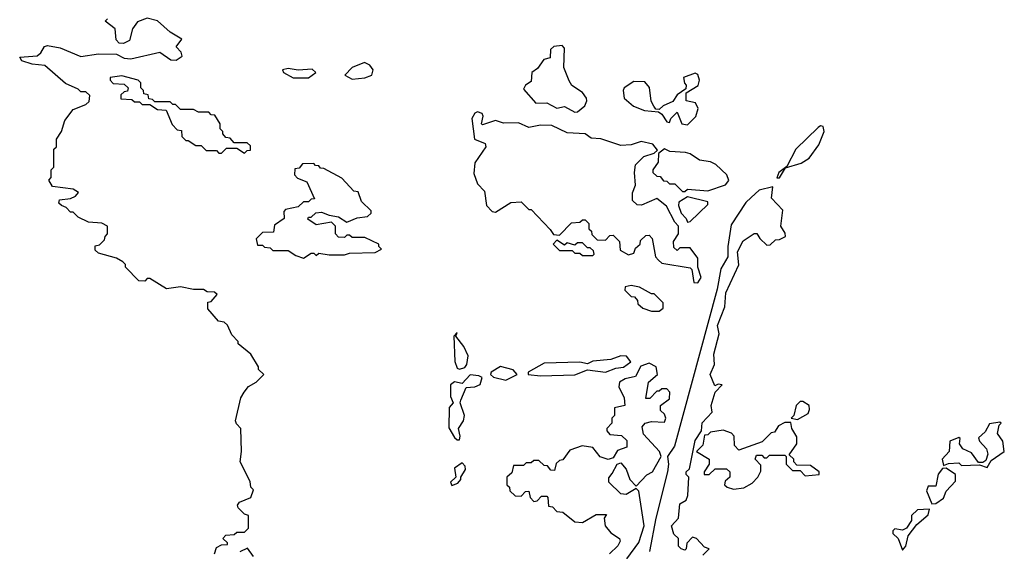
# Model space of a CAD drawing. Extents: x 2386423 to 2568864, y 578392 to 761999.
# Tile 76 of 256: x 2507787 to 2511632, y 603565 to 605641. Entities that reach past the tile are written whole.
import ezdxf

# ---------------------------------------------------------------- set-up
doc = ezdxf.new("R2010")
doc.units = 0

msp = doc.modelspace()

# ---------------------------------------------------------------- linework, layer by layer
at = {"layer": '0CON05XD'}
for points in [[(2508547.5, 603555), (2508555, 603580), (2508575, 603590), (2508598.3, 603591.7), (2508598.3, 603598.3), (2508580, 603615), (2508591.7, 603628.3), (2508625, 603630), (2508635, 603640), (2508665, 603640), (2508680, 603655), (2508680, 603705), (2508665, 603710), (2508640, 603735), (2508637.5, 603745), (2508645, 603757.5), (2508690, 603775), (2508700, 603805), (2508690, 603815), (2508687, 603837), (2508647.5, 603915), (2508652.5, 603955), (2508650, 604045), (2508633, 604063), (2508630, 604075), (2508650, 604165), (2508663, 604187), (2508680.7, 604209.3), (2508710, 604225), (2508740, 604255), (2508720, 604275), (2508720, 604285), (2508690, 604335), (2508640, 604375), (2508640, 604385), (2508615, 604410), (2508598.3, 604448.3), (2508585, 604460), (2508563.6, 604463.6), (2508521.7, 604511.7), (2508521.7, 604538.3), (2508535, 604540), (2508558.3, 604568.3), (2508547, 604577), (2508518.3, 604578.3), (2508505, 604587.5), (2508465, 604587.5), (2508415, 604597.5), (2508360.7, 604590.7), (2508295, 604630), (2508285, 604630), (2508275, 604620), (2508251.7, 604621.7), (2508200, 604675), (2508200, 604685), (2508190, 604695), (2508165, 604710), (2508095, 604730), (2508081.7, 604741.7), (2508081.7, 604758.3), (2508098.3, 604761.7), (2508118.3, 604781.7), (2508120, 604795), (2508130, 604805), (2508130, 604835), (2508107, 604847), (2508055, 604850), (2508015, 604870), (2507995, 604890), (2507985, 604890), (2507968.3, 604908.3), (2507950, 604915), (2507940, 604925), (2507941.7, 604938.3), (2507985, 604942.5), (2508005, 604952.5), (2508016.7, 604966.7), (2507995, 604980), (2507915, 604990), (2507900, 605015), (2507910, 605025), (2507910, 605055), (2507920, 605065), (2507920, 605135), (2507930, 605145), (2507930, 605175), (2507950, 605205), (2507963, 605247), (2507995, 605290), (2508045, 605310), (2508058.3, 605321.7), (2508060, 605345), (2508045, 605360), (2508025, 605360), (2508015, 605370), (2507965, 605392.5), (2507885, 605462.5), (2507835, 605467.5), (2507795, 605480), (2507786.7, 605495), (2507855, 605500), (2507868.7, 605511.3), (2507883, 605537), (2507895, 605540), (2507945, 605530.8), (2508025, 605498.1), (2508095, 605508.1), (2508165, 605506.7), (2508195, 605491.4), (2508221.2, 605488.8), (2508334.1, 605514.1), (2508377.5, 605485), (2508397.3, 605482.7), (2508421.7, 605498.3), (2508417.5, 605515), (2508397.5, 605535), (2508420, 605565), (2508375, 605592.5), (2508325, 605636.2), (2508285, 605646.7), (2508247, 605633), (2508227.5, 605605), (2508215, 605560), (2508191.7, 605548.3), (2508175, 605550), (2508163, 605563), (2508160, 605605), (2508120, 605635), (2508130, 605645)], [(2509955, 605280), (2509965, 605281.4), (2509993.8, 605305), (2510002.5, 605325), (2510000, 605335), (2509985, 605357.5), (2509943.6, 605383.6), (2509933, 605403), (2509912.5, 605455), (2509915, 605530), (2509905, 605540), (2509873, 605537), (2509860, 605525), (2509858.3, 605491.7), (2509833.6, 605486.4), (2509809.3, 605450.7), (2509787.5, 605435), (2509785, 605400), (2509762.5, 605385), (2509755, 605370), (2509802.5, 605315), (2509845, 605316.2), (2509885, 605296), (2509915, 605302.5), (2509955, 605280)], [(2508915, 605413.8), (2508943.3, 605435), (2508928.6, 605448.6), (2508875, 605444.2), (2508835, 605450), (2508813.3, 605445), (2508816.7, 605435), (2508855, 605414.6), (2508915, 605413.8)], [(2509085, 605409.2), (2509135, 605414), (2509162.5, 605425), (2509166.7, 605445), (2509153.9, 605463.9), (2509133.6, 605473.6), (2509085, 605454), (2509056.7, 605425), (2509085, 605409.2)], [(2508665, 605120), (2508675, 605130), (2508688.3, 605131.7), (2508688.3, 605148.3), (2508675, 605160), (2508625, 605160), (2508608.3, 605178.3), (2508591.7, 605181.7), (2508580, 605195), (2508580, 605205), (2508570, 605215), (2508570, 605235), (2508548.3, 605268.3), (2508535, 605270), (2508525, 605280), (2508485, 605280), (2508465, 605290), (2508415, 605290), (2508395, 605310), (2508385, 605310), (2508375, 605320), (2508315, 605320), (2508305, 605330), (2508291.7, 605331.7), (2508288.3, 605348.3), (2508271.7, 605351.7), (2508270, 605365), (2508260, 605375), (2508260, 605395), (2508250, 605405), (2508185, 605422.5), (2508140, 605415), (2508140, 605405), (2508151.7, 605391.7), (2508195, 605390), (2508210, 605375), (2508208.3, 605361.7), (2508195, 605360), (2508181.7, 605348.3), (2508181.7, 605331.7), (2508225, 605330), (2508235, 605320), (2508255, 605320), (2508265, 605310), (2508295, 605310), (2508325, 605290), (2508358.3, 605288.3), (2508381.7, 605231.7), (2508401.7, 605211.7), (2508418.3, 605208.3), (2508420, 605185), (2508435, 605170), (2508445, 605170), (2508475, 605150), (2508495, 605150), (2508515, 605130), (2508555, 605130), (2508565, 605120), (2508575, 605120), (2508595, 605140), (2508635, 605140), (2508665, 605120)], [(2510395, 605230), (2510427, 605263), (2510436.2, 605295), (2510426.1, 605316.1), (2510390, 605325), (2510390, 605355), (2510436.1, 605383.9), (2510442.5, 605405), (2510435, 605427.5), (2510425, 605432.5), (2510380, 605415), (2510383, 605393), (2510390, 605385), (2510388.3, 605371.7), (2510355, 605347.5), (2510338.3, 605321.7), (2510300, 605305), (2510285, 605290), (2510271.7, 605291.7), (2510263, 605303), (2510253.6, 605323.6), (2510247, 605377), (2510228.3, 605398.3), (2510185, 605400), (2510147.5, 605375), (2510143.3, 605365), (2510147.5, 605335), (2510183.9, 605303.9), (2510227, 605287), (2510281.7, 605281.7), (2510295, 605272.5), (2510315, 605242.5), (2510325, 605240), (2510330, 605255), (2510355, 605280), (2510372.5, 605235), (2510395, 605230)], [(2510435, 604613.3), (2510448.1, 604635), (2510436, 604675), (2510435, 604710), (2510405, 604750), (2510365, 604750), (2510355, 604740), (2510341.7, 604751.7), (2510340, 604775), (2510360, 604805), (2510360, 604835), (2510345, 604850), (2510313, 604913), (2510275, 604942.5), (2510215, 604917.5), (2510198.3, 604918.3), (2510180, 604935), (2510180, 604965), (2510192.5, 604995), (2510187.5, 605045), (2510192.5, 605075), (2510225, 605107.5), (2510265, 605120), (2510278.3, 605131.7), (2510260, 605155), (2510214.2, 605165.8), (2510175, 605152.5), (2510135, 605150), (2510056.4, 605176.4), (2510018.3, 605178.3), (2509995, 605196), (2509925, 605200), (2509865, 605228.6), (2509821.2, 605228.8), (2509775, 605220), (2509735, 605238.8), (2509677, 605237), (2509645, 605247.5), (2509595, 605230), (2509590, 605235), (2509597.5, 605265), (2509593.3, 605275), (2509575, 605282), (2509565, 605275.7), (2509552.9, 605255), (2509562.5, 605175), (2509605, 605157.5), (2509607.5, 605145), (2509565, 605082.5), (2509560.5, 605040.5), (2509575, 605000), (2509601.7, 604971.7), (2509610, 604915), (2509631.7, 604891.7), (2509645, 604890), (2509705, 604927.5), (2509745, 604930), (2509775, 604900), (2509785, 604900), (2509858.3, 604821.7), (2509871.7, 604801.7), (2509895, 604800), (2509941.7, 604848.3), (2509975, 604850), (2509985, 604860), (2509995, 604860), (2510010, 604845), (2510010, 604825), (2510020, 604815), (2510021.7, 604801.7), (2510041.7, 604781.7), (2510075, 604780), (2510091.7, 604798.3), (2510105, 604800), (2510130, 604775), (2510131.7, 604741.7), (2510165, 604722.5), (2510185, 604730), (2510191.7, 604748.3), (2510210, 604765), (2510211.7, 604778.3), (2510231.7, 604798.3), (2510245, 604800), (2510257, 604787), (2510270, 604715), (2510281.7, 604701.7), (2510295, 604690), (2510405, 604672.5), (2510412.5, 604665), (2510420, 604615), (2510435, 604613.3)], [(2510755, 605023.3), (2510777.5, 605062.5), (2510838.9, 605081.1), (2510870, 605100), (2510907.7, 605152.3), (2510928.5, 605205), (2510925, 605223.8), (2510915, 605226.5), (2510905, 605220.6), (2510818.2, 605135), (2510782.5, 605067.5), (2510751.4, 605045), (2510743.9, 605023.9), (2510755, 605023.3)], [(2510385, 604970), (2510395, 604980), (2510475, 604972.5), (2510543.6, 604996.4), (2510557, 605013), (2510548.8, 605035), (2510505.6, 605075.6), (2510485, 605085.7), (2510442.3, 605092.3), (2510405, 605118), (2510387, 605123), (2510326.7, 605126.7), (2510305, 605136.7), (2510281.7, 605118.3), (2510280, 605085), (2510260, 605055), (2510260, 605045), (2510275, 605030), (2510288.3, 605028.3), (2510301.7, 605011.7), (2510315, 605010), (2510325, 605000), (2510345, 605000), (2510375, 604970), (2510385, 604970)], [(2508895, 604710), (2508925, 604730), (2508935, 604730), (2508945, 604720), (2508955, 604730), (2508995, 604722.5), (2509055, 604722.5), (2509075, 604730), (2509175, 604732.5), (2509200, 604745), (2509190, 604755), (2509190, 604765), (2509135, 604790), (2509085, 604790), (2509075, 604800), (2509065, 604800), (2509055, 604790), (2509031.7, 604791.7), (2509020, 604805), (2509020, 604835), (2509005, 604850), (2508945, 604840), (2508911.7, 604861.7), (2508915, 604870), (2508925, 604870), (2508943, 604887), (2508965, 604890), (2508995, 604877.5), (2509031.7, 604871.7), (2509065, 604850), (2509105, 604867.5), (2509145, 604872.5), (2509160, 604885), (2509160, 604895), (2509121.7, 604931.7), (2509108.3, 604968.3), (2509091.7, 604971.7), (2509045, 605022.5), (2508975, 605060), (2508961.7, 605061.7), (2508955, 605070), (2508941.7, 605071.7), (2508935, 605080), (2508891.7, 605078.3), (2508878.3, 605061.7), (2508861.7, 605058.3), (2508860, 605035), (2508871.7, 605021.7), (2508908.3, 605008.3), (2508938.3, 604941.7), (2508925, 604940), (2508915, 604930), (2508895, 604930), (2508875, 604910), (2508825, 604900), (2508818.3, 604891.7), (2508820, 604865), (2508781.7, 604838.3), (2508778.3, 604811.7), (2508735, 604810), (2508710, 604785), (2508715, 604760), (2508735, 604760), (2508743, 604753), (2508765, 604750), (2508775, 604740), (2508835, 604740), (2508865, 604720), (2508895, 604710)], [(2510455, 603550), (2510480, 603575), (2510461.7, 603581.7), (2510430, 603615), (2510415, 603620), (2510393, 603597), (2510390, 603575), (2510385, 603570), (2510370, 603575), (2510360, 603585), (2510360, 603615), (2510341.7, 603631.7), (2510332.5, 603665), (2510360, 603695), (2510365, 603750), (2510390, 603765), (2510396.7, 603783.3), (2510400, 603855), (2510390, 603865), (2510390, 603875), (2510402.5, 603887.5), (2510425, 603997.5), (2510450, 604035), (2510453, 604067), (2510491.7, 604108.3), (2510487.5, 604135), (2510503, 604187), (2510530, 604215), (2510515, 604217.5), (2510501.7, 604211.7), (2510484, 604255), (2510500.8, 604295), (2510498, 604335), (2510519.2, 604415), (2510512.7, 604447.3), (2510540.3, 604519.7), (2510544.3, 604575), (2510596.1, 604683.9), (2510590, 604735), (2510613, 604777), (2510655, 604806.7), (2510666.4, 604806.4), (2510677, 604787), (2510705, 604760), (2510718.3, 604761.7), (2510738.3, 604781.7), (2510755, 604782.5), (2510777.5, 604795), (2510777, 604807), (2510760, 604835), (2510767, 604897), (2510723.6, 604943.6), (2510728.3, 604988.3), (2510675, 604975.9), (2510643.3, 604946.7), (2510623.2, 604926.8), (2510565, 604840), (2510552.1, 604755), (2510552.2, 604715), (2510525, 604668.8), (2510511.4, 604588.6), (2510344.1, 603975.9), (2510316.4, 603935), (2510321.2, 603905), (2510317.4, 603875), (2510271.4, 603695), (2510246.2, 603563.8)], [(2510395, 604850), (2510405, 604852.5), (2510475, 604920), (2510475, 604930), (2510395, 604950), (2510361.7, 604928.3), (2510360, 604915), (2510370, 604885), (2510390, 604865), (2510395, 604850)], [(2510025, 604720), (2510030, 604725), (2510028.3, 604738.3), (2510015, 604750), (2510005, 604750), (2509985, 604770), (2509965, 604770), (2509955, 604760), (2509925, 604770), (2509915, 604760), (2509885, 604780), (2509870, 604765), (2509895, 604740), (2509945, 604740), (2509955, 604730), (2509975, 604730), (2509985, 604720), (2510025, 604720)], [(2510285, 604502.5), (2510300, 604515), (2510300, 604535), (2510265, 604570), (2510255, 604570), (2510207, 604597), (2510175, 604602.5), (2510151.7, 604598.3), (2510150, 604585), (2510175, 604560), (2510188.3, 604558.3), (2510200, 604545), (2510201.7, 604531.7), (2510220, 604515), (2510255, 604502.5), (2510285, 604502.5)], [(2509505, 604276.7), (2509525, 604283.3), (2509533.8, 604295), (2509538.3, 604328.3), (2509522, 604365), (2509490, 604405), (2509495, 604420), (2509482.5, 604405), (2509486, 604306), (2509495, 604280), (2509505, 604276.7)], [(2510158, 603535), (2510205, 603598.9), (2510225.2, 603664.8), (2510205, 603800), (2510195, 603810), (2510155, 603787.5), (2510135, 603790), (2510087.5, 603835), (2510088.3, 603851.7), (2510100.7, 603869.3), (2510120, 603905), (2510135, 603910), (2510156.1, 603886.1), (2510170, 603845), (2510195, 603820), (2510236.7, 603863.3), (2510258.8, 603875), (2510292, 603935), (2510285.7, 603955), (2510223, 604023), (2510218.3, 604051.7), (2510230, 604065), (2510255, 604072.5), (2510305, 604070), (2510310, 604085), (2510305, 604100), (2510290, 604115), (2510290, 604135), (2510325, 604160), (2510326.7, 604186.7), (2510315, 604200), (2510295, 604200), (2510285, 604190), (2510275, 604190), (2510248.3, 604161.7), (2510231.7, 604161.7), (2510242.5, 604225), (2510277.5, 604255), (2510273.3, 604285), (2510245, 604300), (2510212.5, 604287.5), (2510192.4, 604247.6), (2510151.3, 604238.7), (2510130, 604225), (2510127, 604207), (2510147.5, 604165), (2510150, 604135), (2510110, 604125), (2510110, 604095), (2510100, 604085), (2510100, 604065), (2510080, 604045), (2510080, 604035), (2510091.7, 604021.7), (2510137, 604017), (2510158.3, 603998.3), (2510158.3, 603971.7), (2510121.7, 603958.3), (2510105, 603930), (2510085, 603923.3), (2510053.6, 603933.6), (2510025, 603970), (2509983, 603977), (2509935, 603960), (2509908.3, 603921.7), (2509895, 603920), (2509881.7, 603908.3), (2509875, 603880), (2509861.7, 603881.7), (2509848.3, 603898.3), (2509835, 603900), (2509815, 603920), (2509795, 603920), (2509785, 603910), (2509765, 603910), (2509755, 603900), (2509715, 603900), (2509708.3, 603871.7), (2509690, 603855), (2509690, 603825), (2509700, 603815), (2509701.7, 603801.7), (2509721.7, 603781.7), (2509745, 603780), (2509761.7, 603798.3), (2509775, 603800), (2509780, 603775), (2509795, 603760), (2509808.3, 603761.7), (2509825, 603780), (2509845, 603780), (2509850, 603775), (2509851.7, 603741.7), (2509868.3, 603738.3), (2509885, 603720), (2509908.3, 603718.3), (2509955, 603680), (2509985, 603677.5), (2510038.3, 603708.3), (2510078.3, 603708.3), (2510070, 603695), (2510073.3, 603665), (2510095, 603637.5), (2510130, 603615), (2510132.5, 603605), (2510123, 603587), (2510090, 603555)], [(2509820.5, 604250.5), (2509955, 604254.4), (2510005, 604274.3), (2510075, 604264.5), (2510115, 604280.6), (2510145, 604284.4), (2510174, 604305), (2510157, 604327), (2510135, 604328.8), (2510095.6, 604314.4), (2510025, 604307.5), (2510005, 604296.7), (2509975, 604304.2), (2509835, 604299.4), (2509772.5, 604265), (2509772.5, 604255), (2509820.5, 604250.5)], [(2509685, 604233.6), (2509730, 604255), (2509714.2, 604274.2), (2509665, 604287.1), (2509628.8, 604265), (2509626.2, 604255), (2509636.7, 604245), (2509685, 604233.6)], [(2509505, 604000), (2509507.5, 604015), (2509500, 604045), (2509520, 604075), (2509523.8, 604095), (2509507.5, 604145), (2509510, 604155), (2509530, 604205), (2509565, 604207.1), (2509585, 604216.7), (2509593.3, 604243.3), (2509580.5, 604250.5), (2509546.1, 604253.9), (2509515, 604220), (2509485, 604227.5), (2509470, 604215), (2509469.3, 604169.3), (2509480, 604145), (2509463.6, 604126.4), (2509463, 604047), (2509485, 604010), (2509495, 604000), (2509505, 604000)], [(2510825, 604080), (2510866.4, 604103.6), (2510871.7, 604118.3), (2510870, 604135), (2510845, 604150), (2510835, 604150), (2510820, 604135), (2510810, 604095), (2510800, 604085), (2510825, 604080)], [(2510575, 603807.5), (2510615, 603812.5), (2510648.3, 603831.7), (2510670, 603855), (2510681.7, 603878.3), (2510681.7, 603901.7), (2510660, 603925), (2510665, 603940), (2510685, 603940), (2510695, 603930), (2510705, 603930), (2510715, 603940), (2510775, 603940), (2510780, 603935), (2510780, 603905), (2510805, 603880), (2510835, 603880), (2510855, 603860), (2510910, 603865), (2510910, 603875), (2510875, 603900), (2510821.7, 603901.7), (2510810, 603915), (2510810, 603925), (2510791.7, 603941.7), (2510822.5, 603985), (2510821.7, 604011.7), (2510802.5, 604045), (2510798.3, 604068.3), (2510775, 604067.5), (2510750, 604055), (2510735, 604030), (2510721.7, 604028.3), (2510687, 603993), (2510595, 603960), (2510578.3, 603978.3), (2510577.5, 604015), (2510567, 604027), (2510535, 604037.5), (2510485, 604030), (2510475, 604020), (2510461.7, 604018.3), (2510455, 603980), (2510430, 603955), (2510480, 603925), (2510480, 603905), (2510460, 603875), (2510460, 603865), (2510480, 603865), (2510503, 603887), (2510547, 603887), (2510560, 603875), (2510560, 603855), (2510541.7, 603838.3), (2510540, 603825), (2510550, 603815), (2510575, 603807.5)], [(2511565, 603892.5), (2511580.7, 603919.3), (2511632.5, 603955), (2511626.7, 603995), (2511606.2, 604025), (2511612.5, 604057.5), (2511620, 604065), (2511615, 604070), (2511575, 604062.5), (2511557.9, 604032.1), (2511532.3, 604007.7), (2511536, 603995), (2511562.5, 603965), (2511568.8, 603945), (2511560, 603920), (2511548.3, 603911.7), (2511531.7, 603911.7), (2511505, 603950), (2511470, 603965), (2511457.5, 603985), (2511460, 604005), (2511455, 604010), (2511420, 603995), (2511417.5, 603955), (2511390, 603925), (2511395, 603900), (2511415, 603907.5), (2511455, 603910), (2511465, 603900), (2511535, 603902.5), (2511565, 603892.5)], [(2509475, 603822.5), (2509498.3, 603831.7), (2509510, 603845), (2509510, 603855), (2509527.5, 603885), (2509527, 603897), (2509515, 603910), (2509485, 603890), (2509490, 603855), (2509470, 603835), (2509475, 603822.5)], [(2511350, 603750), (2511365, 603751.2), (2511395, 603772.5), (2511405, 603800), (2511441.7, 603838.3), (2511442.5, 603865), (2511405, 603890), (2511391.7, 603888.3), (2511373.9, 603866.1), (2511365, 603820), (2511335, 603820), (2511328.3, 603801.7), (2511350, 603750)], [(2511235, 603570), (2511247.5, 603585), (2511256.7, 603625), (2511290.7, 603669.3), (2511335, 603707.5), (2511340, 603730), (2511293, 603727), (2511270, 603705), (2511270, 603685), (2511250, 603655), (2511235, 603647.5), (2511205, 603652.5), (2511197.5, 603645), (2511197.5, 603635), (2511217.5, 603615), (2511235, 603570)], [(2508700, 603545), (2508677, 603577), (2508647, 603563)]]:
    msp.add_lwpolyline(points, dxfattribs=at)

doc.saveas('drawing.dxf')
